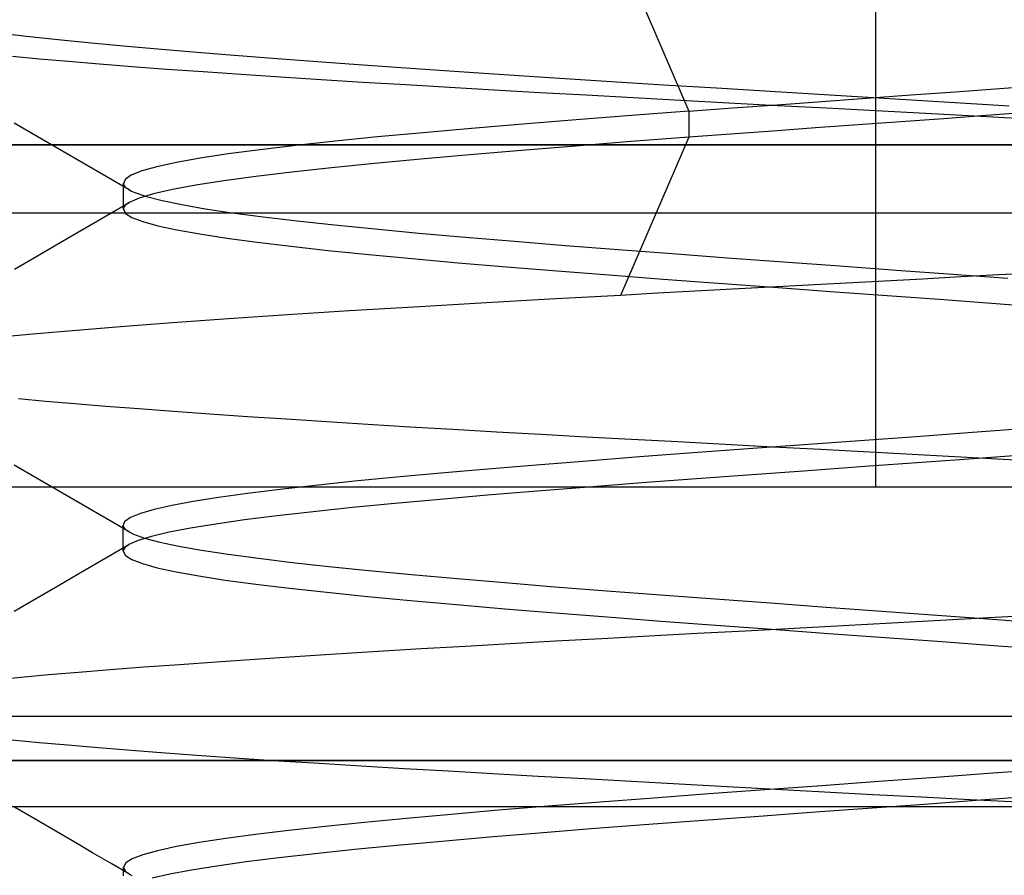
# Model space of a CAD drawing. Header units: millimetres. Extents: x -93 to 0, y 0 to 191.
# Tile 111 of 150: x -86.85 to -85.41, y 187.93 to 189.18. Entities that reach past the tile are written whole.
import ezdxf

# ---------------------------------------------------------------- set-up
doc = ezdxf.new("R2010")
doc.units = ezdxf.units.MM
doc.layers.add('MAIN-1', color=7, linetype='Continuous')
doc.layers.add('MAIN-2', color=7, linetype='Continuous')

msp = doc.modelspace()

# ---------------------------------------------------------------- linework, layer by layer
at = {"layer": 'MAIN-1'}
msp.add_line((-2.5, 189), (-90.5, 189), dxfattribs=at)
at = {"layer": 'MAIN-2'}
for p, q in [((-85.6, 188.5), (-85.6, 190)), ((-85.6, 188.5), (-85.6, 190)), ((-85.6, 188.5), (-85.6, 190)), ((-85.6, 188.5), (-85.6, 190)), ((-85.973, 189.2802), (-85.8735, 189.0491)), ((-85.973, 189.2802), (-85.8735, 189.0491)), ((-86.8277, 189.1568), (-86.8665, 189.1611)), ((-86.8277, 189.1568), (-86.8665, 189.1611)), ((-86.786, 189.1524), (-86.8277, 189.1568)), ((-86.786, 189.1524), (-86.8277, 189.1568)), ((-86.7414, 189.148), (-86.786, 189.1524)), ((-86.7414, 189.148), (-86.786, 189.1524)), ((-86.6941, 189.1435), (-86.7414, 189.148)), ((-86.6941, 189.1435), (-86.7414, 189.148)), ((-86.6443, 189.1391), (-86.6941, 189.1435)), ((-86.6443, 189.1391), (-86.6941, 189.1435)), ((-86.5921, 189.1347), (-86.6443, 189.1391)), ((-86.5921, 189.1347), (-86.6443, 189.1391)), ((-86.862, 189.1295), (-86.8225, 189.1258)), ((-86.862, 189.1295), (-86.8225, 189.1258)), ((-86.8225, 189.1258), (-86.7801, 189.1221)), ((-86.8225, 189.1258), (-86.7801, 189.1221)), ((-86.7801, 189.1221), (-86.7349, 189.1183)), ((-86.7801, 189.1221), (-86.7349, 189.1183)), ((-86.5377, 189.1303), (-86.5921, 189.1347)), ((-86.5377, 189.1303), (-86.5921, 189.1347)), ((-86.4813, 189.1259), (-86.5377, 189.1303)), ((-86.4813, 189.1259), (-86.5377, 189.1303)), ((-86.423, 189.1216), (-86.4813, 189.1259)), ((-86.423, 189.1216), (-86.4813, 189.1259)), ((-86.7349, 189.1183), (-86.6869, 189.1145)), ((-86.7349, 189.1183), (-86.6869, 189.1145)), ((-86.6869, 189.1145), (-86.6363, 189.1107)), ((-86.6869, 189.1145), (-86.6363, 189.1107)), ((-86.6363, 189.1107), (-86.5832, 189.1069)), ((-86.6363, 189.1107), (-86.5832, 189.1069)), ((-86.3628, 189.1172), (-86.423, 189.1216)), ((-86.3628, 189.1172), (-86.423, 189.1216)), ((-86.301, 189.1128), (-86.3628, 189.1172)), ((-86.301, 189.1128), (-86.3628, 189.1172)), ((-86.2376, 189.1084), (-86.301, 189.1128)), ((-86.2376, 189.1084), (-86.301, 189.1128)), ((-86.1728, 189.1041), (-86.2376, 189.1084)), ((-86.1728, 189.1041), (-86.2376, 189.1084)), ((-86.5832, 189.1069), (-86.5277, 189.1031)), ((-86.5832, 189.1069), (-86.5277, 189.1031)), ((-86.5277, 189.1031), (-86.4702, 189.0993)), ((-86.5277, 189.1031), (-86.4702, 189.0993)), ((-86.4702, 189.0993), (-86.4109, 189.0954)), ((-86.4702, 189.0993), (-86.4109, 189.0954)), ((-86.4109, 189.0954), (-86.3498, 189.0917)), ((-86.4109, 189.0954), (-86.3498, 189.0917)), ((-86.1066, 189.0997), (-86.1728, 189.1041)), ((-86.1066, 189.0997), (-86.1728, 189.1041)), ((-86.0394, 189.0954), (-86.1066, 189.0997)), ((-86.0394, 189.0954), (-86.1066, 189.0997)), ((-85.9712, 189.0911), (-86.0394, 189.0954)), ((-85.9712, 189.0911), (-86.0394, 189.0954)), ((-86.3498, 189.0917), (-86.2872, 189.0879)), ((-86.3498, 189.0917), (-86.2872, 189.0879)), ((-86.2872, 189.0879), (-86.2232, 189.0841)), ((-86.2872, 189.0879), (-86.2232, 189.0841)), ((-86.2232, 189.0841), (-86.1578, 189.0803)), ((-86.2232, 189.0841), (-86.1578, 189.0803)), ((-86.1578, 189.0803), (-86.0912, 189.0766)), ((-86.1578, 189.0803), (-86.0912, 189.0766)), ((-85.9023, 189.0868), (-85.9712, 189.0911)), ((-85.9023, 189.0868), (-85.9712, 189.0911)), ((-85.8327, 189.0825), (-85.9023, 189.0868)), ((-85.8327, 189.0825), (-85.9023, 189.0868)), ((-85.7623, 189.0782), (-85.8327, 189.0825)), ((-85.7623, 189.0782), (-85.8327, 189.0825)), ((-85.4838, 189.0775), (-85.4194, 189.0822)), ((-85.4838, 189.0775), (-85.4194, 189.0822)), ((-85.4194, 189.0822), (-85.3556, 189.0869)), ((-85.4194, 189.0822), (-85.3556, 189.0869)), ((-86.0912, 189.0766), (-86.0236, 189.0728)), ((-86.0912, 189.0766), (-86.0236, 189.0728)), ((-86.0236, 189.0728), (-85.9549, 189.069)), ((-86.0236, 189.0728), (-85.9549, 189.069)), ((-85.9549, 189.069), (-85.8853, 189.0652)), ((-85.9549, 189.069), (-85.8853, 189.0652)), ((-85.8853, 189.0652), (-85.8149, 189.0614)), ((-85.8853, 189.0652), (-85.8149, 189.0614)), ((-85.6913, 189.0739), (-85.7623, 189.0782)), ((-85.6913, 189.0739), (-85.7623, 189.0782)), ((-85.6197, 189.0695), (-85.6913, 189.0739)), ((-85.6197, 189.0695), (-85.6913, 189.0739)), ((-85.6792, 189.0633), (-85.6139, 189.068)), ((-85.6792, 189.0633), (-85.6139, 189.068)), ((-85.548, 189.0652), (-85.6197, 189.0695)), ((-85.548, 189.0652), (-85.6197, 189.0695)), ((-85.6139, 189.068), (-85.5487, 189.0728)), ((-85.6139, 189.068), (-85.5487, 189.0728)), ((-85.5487, 189.0728), (-85.4838, 189.0775)), ((-85.5487, 189.0728), (-85.4838, 189.0775)), ((-85.4763, 189.0609), (-85.548, 189.0652)), ((-85.4763, 189.0609), (-85.548, 189.0652)), ((-85.8735, 189.0491), (-85.8093, 189.0539)), ((-85.8735, 189.0491), (-85.8093, 189.0539)), ((-85.8149, 189.0614), (-85.7438, 189.0576)), ((-85.8149, 189.0614), (-85.7438, 189.0576)), ((-85.8093, 189.0539), (-85.7444, 189.0586)), ((-85.8093, 189.0539), (-85.7444, 189.0586)), ((-85.7444, 189.0586), (-85.6792, 189.0633)), ((-85.7444, 189.0586), (-85.6792, 189.0633)), ((-85.7438, 189.0576), (-85.672, 189.0538)), ((-85.7438, 189.0576), (-85.672, 189.0538)), ((-85.672, 189.0538), (-85.5998, 189.05)), ((-85.672, 189.0538), (-85.5998, 189.05)), ((-85.5998, 189.05), (-85.5276, 189.0462)), ((-85.5998, 189.05), (-85.5276, 189.0462)), ((-85.4052, 189.0566), (-85.4763, 189.0609)), ((-85.4052, 189.0566), (-85.4763, 189.0609)), ((-86.038, 189.0365), (-86.1161, 189.0302)), ((-86.038, 189.0365), (-86.1161, 189.0302)), ((-85.957, 189.0428), (-86.038, 189.0365)), ((-85.957, 189.0428), (-86.038, 189.0365)), ((-85.8735, 189.0492), (-85.957, 189.0428)), ((-85.8735, 189.0492), (-85.957, 189.0428)), ((-85.8735, 189.0492), (-85.8735, 189.0109)), ((-85.8735, 189.0492), (-85.8735, 189.0109)), ((-85.501, 189.0381), (-85.5634, 189.0336)), ((-85.501, 189.0381), (-85.5634, 189.0336)), ((-85.5276, 189.0462), (-85.4557, 189.0423)), ((-85.5276, 189.0462), (-85.4557, 189.0423)), ((-85.4387, 189.0426), (-85.501, 189.0381)), ((-85.4387, 189.0426), (-85.501, 189.0381)), ((-85.4557, 189.0423), (-85.3845, 189.0385)), ((-85.4557, 189.0423), (-85.3845, 189.0385)), ((-85.3767, 189.0472), (-85.4387, 189.0426)), ((-85.3767, 189.0472), (-85.4387, 189.0426)), ((-86.8258, 189.0122), (-86.8593, 189.0317)), ((-86.8258, 189.0122), (-86.8593, 189.0317)), ((-86.1908, 189.0239), (-86.2617, 189.0177)), ((-86.1908, 189.0239), (-86.2617, 189.0177)), ((-86.1161, 189.0302), (-86.1908, 189.0239)), ((-86.1161, 189.0302), (-86.1908, 189.0239)), ((-85.6882, 189.0246), (-85.7504, 189.02)), ((-85.6882, 189.0246), (-85.7504, 189.02)), ((-85.6258, 189.0291), (-85.6882, 189.0246)), ((-85.6258, 189.0291), (-85.6882, 189.0246)), ((-85.5634, 189.0336), (-85.6258, 189.0291)), ((-85.5634, 189.0336), (-85.6258, 189.0291)), ((-86.7922, 188.9927), (-86.8258, 189.0122)), ((-86.7922, 188.9927), (-86.8258, 189.0122)), ((-86.3283, 189.0114), (-86.3904, 189.0052)), ((-86.3283, 189.0114), (-86.3904, 189.0052)), ((-86.2617, 189.0177), (-86.3283, 189.0114)), ((-86.2617, 189.0177), (-86.3283, 189.0114)), ((-85.8735, 189.0109), (-85.973, 188.7799)), ((-85.8735, 189.0109), (-85.973, 188.7799)), ((-85.8735, 189.0109), (-85.9575, 189.0046)), ((-85.8735, 189.0109), (-85.9575, 189.0046)), ((-85.8123, 189.0155), (-85.8735, 189.0109)), ((-85.8123, 189.0155), (-85.8735, 189.0109)), ((-85.7504, 189.02), (-85.8123, 189.0155)), ((-85.7504, 189.02), (-85.8123, 189.0155)), ((-91.9, 189), (-82.9, 189)), ((-2.5, 189), (-90.5, 189)), ((-86.7586, 188.9732), (-86.7922, 188.9927)), ((-86.7586, 188.9732), (-86.7922, 188.9927)), ((-86.4997, 188.9928), (-86.5464, 188.9866)), ((-86.4997, 188.9928), (-86.5464, 188.9866)), ((-86.4476, 188.999), (-86.4997, 188.9928)), ((-86.4476, 188.999), (-86.4997, 188.9928)), ((-86.3904, 189.0052), (-86.4476, 188.999)), ((-86.3904, 189.0052), (-86.4476, 188.999)), ((-86.0392, 188.9982), (-86.118, 188.9918)), ((-86.0392, 188.9982), (-86.118, 188.9918)), ((-85.9575, 189.0046), (-86.0392, 188.9982)), ((-85.9575, 189.0046), (-86.0392, 188.9982)), ((-85.6, 188.5), (-85.6, 189)), ((-85.6, 188.5), (-85.6, 189)), ((-85.6, 188.5), (-85.6, 189)), ((-85.6, 188.5), (-85.6, 189)), ((-86.5874, 188.9804), (-86.6222, 188.9742)), ((-86.5874, 188.9804), (-86.6222, 188.9742)), ((-86.5464, 188.9866), (-86.5874, 188.9804)), ((-86.5464, 188.9866), (-86.5874, 188.9804)), ((-86.2652, 188.9791), (-86.3328, 188.9728)), ((-86.2652, 188.9791), (-86.3328, 188.9728)), ((-86.1935, 188.9855), (-86.2652, 188.9791)), ((-86.1935, 188.9855), (-86.2652, 188.9791)), ((-86.118, 188.9918), (-86.1935, 188.9855)), ((-86.118, 188.9918), (-86.1935, 188.9855)), ((-86.725, 188.9537), (-86.7586, 188.9732)), ((-86.725, 188.9537), (-86.7586, 188.9732)), ((-86.6507, 188.9679), (-86.6728, 188.9617)), ((-86.6507, 188.9679), (-86.6728, 188.9617)), ((-86.6222, 188.9742), (-86.6507, 188.9679)), ((-86.6222, 188.9742), (-86.6507, 188.9679)), ((-86.3957, 188.9664), (-86.4537, 188.9601)), ((-86.3957, 188.9664), (-86.4537, 188.9601)), ((-86.3328, 188.9728), (-86.3957, 188.9664)), ((-86.3328, 188.9728), (-86.3957, 188.9664)), ((-86.6914, 188.9341), (-86.725, 188.9537)), ((-86.6914, 188.9341), (-86.725, 188.9537)), ((-86.6973, 188.9492), (-86.6997, 188.9431)), ((-86.6973, 188.9492), (-86.6997, 188.9431)), ((-86.6883, 188.9555), (-86.6973, 188.9492)), ((-86.6883, 188.9555), (-86.6973, 188.9492)), ((-86.6728, 188.9617), (-86.6883, 188.9555)), ((-86.6728, 188.9617), (-86.6883, 188.9555)), ((-86.5064, 188.9538), (-86.5532, 188.9474)), ((-86.5064, 188.9538), (-86.5532, 188.9474)), ((-86.4537, 188.9601), (-86.5064, 188.9538)), ((-86.4537, 188.9601), (-86.5064, 188.9538)), ((-86.6998, 188.9408), (-86.6998, 188.9439)), ((-86.6998, 188.9408), (-86.6998, 188.9439)), ((-86.6998, 188.9376), (-86.6998, 188.9408)), ((-86.6998, 188.9376), (-86.6998, 188.9408)), ((-86.6998, 188.9344), (-86.6998, 188.9376)), ((-86.6998, 188.9344), (-86.6998, 188.9376)), ((-86.6997, 188.9431), (-86.699, 188.9409)), ((-86.6997, 188.9431), (-86.699, 188.9409)), ((-86.699, 188.9409), (-86.6975, 188.9388)), ((-86.699, 188.9409), (-86.6975, 188.9388)), ((-86.6975, 188.9388), (-86.6951, 188.9366)), ((-86.6975, 188.9388), (-86.6951, 188.9366)), ((-86.6951, 188.9366), (-86.692, 188.9344)), ((-86.6951, 188.9366), (-86.692, 188.9344)), ((-86.5939, 188.9411), (-86.6281, 188.9348)), ((-86.5939, 188.9411), (-86.6281, 188.9348)), ((-86.5532, 188.9474), (-86.5939, 188.9411)), ((-86.5532, 188.9474), (-86.5939, 188.9411)), ((-86.6998, 188.9313), (-86.6998, 188.9344)), ((-86.6998, 188.9313), (-86.6998, 188.9344)), ((-86.6998, 188.9281), (-86.6998, 188.9313)), ((-86.6998, 188.9281), (-86.6998, 188.9313)), ((-86.6998, 188.9249), (-86.6998, 188.9281)), ((-86.6998, 188.9249), (-86.6998, 188.9281)), ((-86.6998, 188.9217), (-86.6998, 188.9249)), ((-86.6998, 188.9217), (-86.6998, 188.9249)), ((-86.6998, 188.9185), (-86.6998, 188.9217)), ((-86.6998, 188.9185), (-86.6998, 188.9217)), ((-86.692, 188.9344), (-86.688, 188.9323)), ((-86.692, 188.9344), (-86.688, 188.9323)), ((-86.6768, 188.9221), (-86.6912, 188.9157)), ((-86.6768, 188.9221), (-86.6912, 188.9157)), ((-86.688, 188.9323), (-86.6832, 188.9301)), ((-86.688, 188.9323), (-86.6832, 188.9301)), ((-86.6832, 188.9301), (-86.666, 188.9243)), ((-86.6832, 188.9301), (-86.666, 188.9243)), ((-86.6558, 188.9284), (-86.6768, 188.9221)), ((-86.6558, 188.9284), (-86.6768, 188.9221)), ((-86.666, 188.9243), (-86.643, 188.9184)), ((-86.666, 188.9243), (-86.643, 188.9184)), ((-86.6281, 188.9348), (-86.6558, 188.9284)), ((-86.6281, 188.9348), (-86.6558, 188.9284)), ((-86.7248, 188.8962), (-86.6913, 188.9157)), ((-86.7248, 188.8962), (-86.6913, 188.9157)), ((-86.6998, 188.9153), (-86.6998, 188.9185)), ((-86.6998, 188.9153), (-86.6998, 188.9185)), ((-86.6998, 188.9122), (-86.6998, 188.9153)), ((-86.6998, 188.9122), (-86.6998, 188.9153)), ((-86.6998, 188.909), (-86.6998, 188.9122)), ((-86.6998, 188.909), (-86.6998, 188.9122)), ((-86.6998, 188.9058), (-86.6998, 188.909)), ((-86.6998, 188.9058), (-86.6998, 188.909)), ((-86.6996, 188.9074), (-86.6998, 188.9057)), ((-86.6996, 188.9074), (-86.6998, 188.9057)), ((-86.6988, 188.9091), (-86.6996, 188.9074)), ((-86.6988, 188.9091), (-86.6996, 188.9074)), ((-86.6976, 188.9107), (-86.6988, 188.9091)), ((-86.6976, 188.9107), (-86.6988, 188.9091)), ((-86.696, 188.9124), (-86.6976, 188.9107)), ((-86.696, 188.9124), (-86.6976, 188.9107)), ((-86.6938, 188.9141), (-86.696, 188.9124)), ((-86.6938, 188.9141), (-86.696, 188.9124)), ((-86.6912, 188.9157), (-86.6938, 188.9141)), ((-86.6912, 188.9157), (-86.6938, 188.9141)), ((-86.643, 188.9184), (-86.6143, 188.9125)), ((-86.643, 188.9184), (-86.6143, 188.9125)), ((-86.6143, 188.9125), (-86.5802, 188.9066)), ((-86.6143, 188.9125), (-86.5802, 188.9066)), ((-86.5802, 188.9066), (-86.5406, 188.9007)), ((-86.5802, 188.9066), (-86.5406, 188.9007)), ((-3.4, 188.9), (-89.6, 188.9)), ((-86.7584, 188.8767), (-86.7248, 188.8962)), ((-86.7584, 188.8767), (-86.7248, 188.8962)), ((-86.6998, 188.9057), (-86.6967, 188.8997)), ((-86.6998, 188.9057), (-86.6967, 188.8997)), ((-86.6967, 188.8997), (-86.6872, 188.8937)), ((-86.6967, 188.8997), (-86.6872, 188.8937)), ((-86.6872, 188.8937), (-86.6714, 188.8877)), ((-86.6872, 188.8937), (-86.6714, 188.8877)), ((-86.5406, 188.9007), (-86.4957, 188.8948)), ((-86.5406, 188.9007), (-86.4957, 188.8948)), ((-86.4957, 188.8948), (-86.4458, 188.8889)), ((-86.4957, 188.8948), (-86.4458, 188.8889)), ((-86.6714, 188.8877), (-86.6495, 188.8817)), ((-86.6714, 188.8877), (-86.6495, 188.8817)), ((-86.6495, 188.8817), (-86.6216, 188.8757)), ((-86.6495, 188.8817), (-86.6216, 188.8757)), ((-86.4458, 188.8889), (-86.3911, 188.8829)), ((-86.4458, 188.8889), (-86.3911, 188.8829)), ((-86.3911, 188.8829), (-86.3318, 188.877)), ((-86.3911, 188.8829), (-86.3318, 188.877)), ((-86.792, 188.8572), (-86.7584, 188.8767)), ((-86.792, 188.8572), (-86.7584, 188.8767)), ((-86.6216, 188.8757), (-86.588, 188.8697)), ((-86.6216, 188.8757), (-86.588, 188.8697)), ((-86.588, 188.8697), (-86.5488, 188.8637)), ((-86.588, 188.8697), (-86.5488, 188.8637)), ((-86.5488, 188.8637), (-86.5044, 188.8577)), ((-86.5488, 188.8637), (-86.5044, 188.8577)), ((-86.3318, 188.877), (-86.2681, 188.871)), ((-86.3318, 188.877), (-86.2681, 188.871)), ((-86.2681, 188.871), (-86.2, 188.865)), ((-86.2681, 188.871), (-86.2, 188.865)), ((-86.2, 188.865), (-86.1283, 188.8589)), ((-86.2, 188.865), (-86.1283, 188.8589)), ((-86.8255, 188.8377), (-86.792, 188.8572)), ((-86.8255, 188.8377), (-86.792, 188.8572)), ((-86.5044, 188.8577), (-86.4548, 188.8517)), ((-86.5044, 188.8577), (-86.4548, 188.8517)), ((-86.4548, 188.8517), (-86.4003, 188.8457)), ((-86.4548, 188.8517), (-86.4003, 188.8457)), ((-86.1283, 188.8589), (-86.0536, 188.8529)), ((-86.1283, 188.8589), (-86.0536, 188.8529)), ((-86.0536, 188.8529), (-85.9765, 188.8469)), ((-86.0536, 188.8529), (-85.9765, 188.8469)), ((-86.8591, 188.8182), (-86.8255, 188.8377)), ((-86.8591, 188.8182), (-86.8255, 188.8377)), ((-86.4003, 188.8457), (-86.3411, 188.8397)), ((-86.4003, 188.8457), (-86.3411, 188.8397)), ((-86.3411, 188.8397), (-86.2777, 188.8337)), ((-86.3411, 188.8397), (-86.2777, 188.8337)), ((-85.9765, 188.8469), (-85.8975, 188.8409)), ((-85.9765, 188.8469), (-85.8975, 188.8409)), ((-85.8975, 188.8409), (-85.817, 188.8349)), ((-85.8975, 188.8409), (-85.817, 188.8349)), ((-85.817, 188.8349), (-85.7352, 188.8289)), ((-85.817, 188.8349), (-85.7352, 188.8289)), ((-86.2777, 188.8337), (-86.2104, 188.8277)), ((-86.2777, 188.8337), (-86.2104, 188.8277)), ((-86.2104, 188.8277), (-86.1397, 188.8217)), ((-86.2104, 188.8277), (-86.1397, 188.8217)), ((-86.1397, 188.8217), (-86.0659, 188.8157)), ((-86.1397, 188.8217), (-86.0659, 188.8157)), ((-85.7352, 188.8289), (-85.6525, 188.8229)), ((-85.7352, 188.8289), (-85.6525, 188.8229)), ((-85.6525, 188.8229), (-85.5696, 188.8169)), ((-85.6525, 188.8229), (-85.5696, 188.8169)), ((-86.0659, 188.8157), (-85.9896, 188.8097)), ((-86.0659, 188.8157), (-85.9896, 188.8097)), ((-85.9896, 188.8097), (-85.911, 188.8037)), ((-85.9896, 188.8097), (-85.911, 188.8037)), ((-85.5696, 188.8169), (-85.4877, 188.8109)), ((-85.5696, 188.8169), (-85.4877, 188.8109)), ((-85.476, 188.8068), (-85.5316, 188.8038)), ((-85.476, 188.8068), (-85.5316, 188.8038)), ((-85.4877, 188.8109), (-85.4073, 188.8051)), ((-85.4877, 188.8109), (-85.4073, 188.8051)), ((-85.4205, 188.8097), (-85.476, 188.8068)), ((-85.4205, 188.8097), (-85.476, 188.8068)), ((-85.3653, 188.8127), (-85.4205, 188.8097)), ((-85.3653, 188.8127), (-85.4205, 188.8097)), ((-85.911, 188.8037), (-85.8307, 188.7977)), ((-85.911, 188.8037), (-85.8307, 188.7977)), ((-85.8307, 188.7977), (-85.7491, 188.7917)), ((-85.8307, 188.7977), (-85.7491, 188.7917)), ((-85.7541, 188.792), (-85.8094, 188.789)), ((-85.7541, 188.792), (-85.8094, 188.789)), ((-85.6987, 188.7949), (-85.7541, 188.792)), ((-85.6987, 188.7949), (-85.7541, 188.792)), ((-85.7491, 188.7917), (-85.6665, 188.7857)), ((-85.7491, 188.7917), (-85.6665, 188.7857)), ((-85.643, 188.7979), (-85.6987, 188.7949)), ((-85.643, 188.7979), (-85.6987, 188.7949)), ((-85.5873, 188.8009), (-85.643, 188.7979)), ((-85.5873, 188.8009), (-85.643, 188.7979)), ((-85.5316, 188.8038), (-85.5873, 188.8009)), ((-85.5316, 188.8038), (-85.5873, 188.8009)), ((-85.973, 188.7799), (-86.0764, 188.7742)), ((-85.973, 188.7799), (-86.0764, 188.7742)), ((-85.9189, 188.7829), (-85.973, 188.7799)), ((-85.9189, 188.7829), (-85.973, 188.7799)), ((-85.8643, 188.7859), (-85.9189, 188.7829)), ((-85.8643, 188.7859), (-85.9189, 188.7829)), ((-85.8094, 188.789), (-85.8643, 188.7859)), ((-85.8094, 188.789), (-85.8643, 188.7859)), ((-85.6665, 188.7857), (-85.5836, 188.7797)), ((-85.6665, 188.7857), (-85.5836, 188.7797)), ((-85.5836, 188.7797), (-85.5008, 188.7737)), ((-85.5836, 188.7797), (-85.5008, 188.7737)), ((-86.2751, 188.7629), (-86.3694, 188.7572)), ((-86.2751, 188.7629), (-86.3694, 188.7572)), ((-86.1773, 188.7686), (-86.2751, 188.7629)), ((-86.1773, 188.7686), (-86.2751, 188.7629)), ((-86.0764, 188.7742), (-86.1773, 188.7686)), ((-86.0764, 188.7742), (-86.1773, 188.7686)), ((-85.5008, 188.7737), (-85.4185, 188.7677)), ((-85.5008, 188.7737), (-85.4185, 188.7677)), ((-85.4185, 188.7677), (-85.3372, 188.7617)), ((-85.4185, 188.7677), (-85.3372, 188.7617)), ((-86.4599, 188.7514), (-86.5463, 188.7456)), ((-86.4599, 188.7514), (-86.5463, 188.7456)), ((-86.3694, 188.7572), (-86.4599, 188.7514)), ((-86.3694, 188.7572), (-86.4599, 188.7514)), ((-86.7041, 188.734), (-86.7743, 188.7283)), ((-86.7041, 188.734), (-86.7743, 188.7283)), ((-86.6279, 188.7398), (-86.7041, 188.734)), ((-86.6279, 188.7398), (-86.7041, 188.734)), ((-86.5463, 188.7456), (-86.6279, 188.7398)), ((-86.5463, 188.7456), (-86.6279, 188.7398)), ((-86.8381, 188.7227), (-86.8953, 188.7171)), ((-86.8381, 188.7227), (-86.8953, 188.7171)), ((-86.7743, 188.7283), (-86.8381, 188.7227)), ((-86.7743, 188.7283), (-86.8381, 188.7227)), ((-86.8134, 188.625), (-86.8531, 188.6286)), ((-86.8134, 188.625), (-86.8531, 188.6286)), ((-86.7708, 188.6213), (-86.8134, 188.625)), ((-86.7708, 188.6213), (-86.8134, 188.625)), ((-86.7253, 188.6177), (-86.7708, 188.6213)), ((-86.7253, 188.6177), (-86.7708, 188.6213)), ((-86.6771, 188.6139), (-86.7253, 188.6177)), ((-86.6771, 188.6139), (-86.7253, 188.6177)), ((-86.6264, 188.6102), (-86.6771, 188.6139)), ((-86.6264, 188.6102), (-86.6771, 188.6139)), ((-86.5734, 188.6064), (-86.6264, 188.6102)), ((-86.5734, 188.6064), (-86.6264, 188.6102)), ((-86.5184, 188.6026), (-86.5734, 188.6064)), ((-86.5184, 188.6026), (-86.5734, 188.6064)), ((-86.4614, 188.5988), (-86.5184, 188.6026)), ((-86.4614, 188.5988), (-86.5184, 188.6026)), ((-86.4028, 188.595), (-86.4614, 188.5988)), ((-86.4028, 188.595), (-86.4614, 188.5988)), ((-86.3426, 188.5912), (-86.4028, 188.595)), ((-86.3426, 188.5912), (-86.4028, 188.595)), ((-86.2811, 188.5874), (-86.3426, 188.5912)), ((-86.2811, 188.5874), (-86.3426, 188.5912)), ((-86.2183, 188.5837), (-86.2811, 188.5874)), ((-86.2183, 188.5837), (-86.2811, 188.5874)), ((-86.1545, 188.5801), (-86.2183, 188.5837)), ((-86.1545, 188.5801), (-86.2183, 188.5837)), ((-86.0897, 188.5765), (-86.1545, 188.5801)), ((-86.0897, 188.5765), (-86.1545, 188.5801)), ((-86.0239, 188.5729), (-86.0897, 188.5765)), ((-86.0239, 188.5729), (-86.0897, 188.5765)), ((-85.4589, 188.5793), (-85.541, 188.5733)), ((-85.4589, 188.5793), (-85.541, 188.5733)), ((-85.3776, 188.5853), (-85.4589, 188.5793)), ((-85.3776, 188.5853), (-85.4589, 188.5793)), ((-85.957, 188.5693), (-86.0239, 188.5729)), ((-85.957, 188.5693), (-86.0239, 188.5729)), ((-85.8892, 188.5656), (-85.957, 188.5693)), ((-85.8892, 188.5656), (-85.957, 188.5693)), ((-85.8204, 188.562), (-85.8892, 188.5656)), ((-85.8204, 188.562), (-85.8892, 188.5656)), ((-85.7507, 188.5582), (-85.8204, 188.562)), ((-85.7507, 188.5582), (-85.8204, 188.562)), ((-85.7053, 188.5614), (-85.7867, 188.5555)), ((-85.7053, 188.5614), (-85.7867, 188.5555)), ((-85.6233, 188.5674), (-85.7053, 188.5614)), ((-85.6233, 188.5674), (-85.7053, 188.5614)), ((-85.541, 188.5733), (-85.6233, 188.5674)), ((-85.541, 188.5733), (-85.6233, 188.5674)), ((-85.8668, 188.5496), (-85.9453, 188.5437)), ((-85.8668, 188.5496), (-85.9453, 188.5437)), ((-85.7867, 188.5555), (-85.8668, 188.5496)), ((-85.7867, 188.5555), (-85.8668, 188.5496)), ((-85.6803, 188.5544), (-85.7507, 188.5582)), ((-85.6803, 188.5544), (-85.7507, 188.5582)), ((-85.6093, 188.5506), (-85.6803, 188.5544)), ((-85.6093, 188.5506), (-85.6803, 188.5544)), ((-85.538, 188.5467), (-85.6093, 188.5506)), ((-85.538, 188.5467), (-85.6093, 188.5506)), ((-85.4669, 188.5429), (-85.538, 188.5467)), ((-85.4669, 188.5429), (-85.538, 188.5467)), ((-85.3686, 188.5477), (-85.4503, 188.5417)), ((-85.3686, 188.5477), (-85.4503, 188.5417)), ((-86.8259, 188.5124), (-86.8594, 188.5319)), ((-86.8259, 188.5124), (-86.8594, 188.5319)), ((-86.0218, 188.5378), (-86.0959, 188.5318)), ((-86.0218, 188.5378), (-86.0959, 188.5318)), ((-85.9453, 188.5437), (-86.0218, 188.5378)), ((-85.9453, 188.5437), (-86.0218, 188.5378)), ((-85.5329, 188.5357), (-85.6159, 188.5297)), ((-85.5329, 188.5357), (-85.6159, 188.5297)), ((-85.4503, 188.5417), (-85.5329, 188.5357)), ((-85.4503, 188.5417), (-85.5329, 188.5357)), ((-85.396, 188.5391), (-85.4669, 188.5429)), ((-85.396, 188.5391), (-85.4669, 188.5429)), ((-86.2357, 188.52), (-86.3007, 188.5141)), ((-86.2357, 188.52), (-86.3007, 188.5141)), ((-86.1673, 188.5259), (-86.2357, 188.52)), ((-86.1673, 188.5259), (-86.2357, 188.52)), ((-86.0959, 188.5318), (-86.1673, 188.5259)), ((-86.0959, 188.5318), (-86.1673, 188.5259)), ((-85.781, 188.5177), (-85.8623, 188.5117)), ((-85.781, 188.5177), (-85.8623, 188.5117)), ((-85.6987, 188.5237), (-85.781, 188.5177)), ((-85.6987, 188.5237), (-85.781, 188.5177)), ((-85.6159, 188.5297), (-85.6987, 188.5237)), ((-85.6159, 188.5297), (-85.6987, 188.5237)), ((-86.7923, 188.4929), (-86.8259, 188.5124)), ((-86.7923, 188.4929), (-86.8259, 188.5124)), ((-86.3619, 188.5082), (-86.4189, 188.5022)), ((-86.3619, 188.5082), (-86.4189, 188.5022)), ((-86.3007, 188.5141), (-86.3619, 188.5082)), ((-86.3007, 188.5141), (-86.3619, 188.5082)), ((-85.942, 188.5057), (-86.0197, 188.4997)), ((-85.942, 188.5057), (-86.0197, 188.4997)), ((-85.8623, 188.5117), (-85.942, 188.5057)), ((-85.8623, 188.5117), (-85.942, 188.5057)), ((-88.3525, 188.5), (-85.6, 188.5)), ((-86.7587, 188.4734), (-86.7923, 188.4929)), ((-86.7587, 188.4734), (-86.7923, 188.4929)), ((-86.5186, 188.4904), (-86.5608, 188.4845)), ((-86.5186, 188.4904), (-86.5608, 188.4845)), ((-86.4712, 188.4963), (-86.5186, 188.4904)), ((-86.4712, 188.4963), (-86.5186, 188.4904)), ((-86.4189, 188.5022), (-86.4712, 188.4963)), ((-86.4189, 188.5022), (-86.4712, 188.4963)), ((-86.095, 188.4937), (-86.1676, 188.4877)), ((-86.095, 188.4937), (-86.1676, 188.4877)), ((-86.0197, 188.4997), (-86.095, 188.4937)), ((-86.0197, 188.4997), (-86.095, 188.4937)), ((-85.6, 188.5), (-85.6, 188.5)), ((-85.6, 188.5), (-85.6, 188.5)), ((-85.6, 188.5), (-85.6, 188.5)), ((-85.6, 188.5), (-82.8475, 188.5)), ((-85.6, 188.5), (-85.6, 188.5)), ((-86.5976, 188.4786), (-86.6291, 188.4727)), ((-86.5976, 188.4786), (-86.6291, 188.4727)), ((-86.5608, 188.4845), (-86.5976, 188.4786)), ((-86.5608, 188.4845), (-86.5976, 188.4786)), ((-86.3028, 188.4757), (-86.3647, 188.4697)), ((-86.3028, 188.4757), (-86.3647, 188.4697)), ((-86.237, 188.4817), (-86.3028, 188.4757)), ((-86.237, 188.4817), (-86.3028, 188.4757)), ((-86.1676, 188.4877), (-86.237, 188.4817)), ((-86.1676, 188.4877), (-86.237, 188.4817)), ((-86.7251, 188.4538), (-86.7587, 188.4734)), ((-86.7251, 188.4538), (-86.7587, 188.4734)), ((-86.675, 188.461), (-86.6893, 188.4551)), ((-86.675, 188.461), (-86.6893, 188.4551)), ((-86.6549, 188.4668), (-86.675, 188.461)), ((-86.6549, 188.4668), (-86.675, 188.461)), ((-86.6291, 188.4727), (-86.6549, 188.4668)), ((-86.6291, 188.4727), (-86.6549, 188.4668)), ((-86.4222, 188.4637), (-86.4749, 188.4577)), ((-86.4222, 188.4637), (-86.4749, 188.4577)), ((-86.3647, 188.4697), (-86.4222, 188.4637)), ((-86.3647, 188.4697), (-86.4222, 188.4637)), ((-86.6914, 188.4343), (-86.7251, 188.4538)), ((-86.6914, 188.4343), (-86.7251, 188.4538)), ((-86.6996, 188.4462), (-86.6999, 188.4432)), ((-86.6996, 188.4462), (-86.6999, 188.4432)), ((-86.6977, 188.4492), (-86.6996, 188.4462)), ((-86.6977, 188.4492), (-86.6996, 188.4462)), ((-86.6893, 188.4551), (-86.6977, 188.4492)), ((-86.6893, 188.4551), (-86.6977, 188.4492)), ((-86.5649, 188.4457), (-86.6018, 188.4397)), ((-86.5649, 188.4457), (-86.6018, 188.4397)), ((-86.5226, 188.4517), (-86.5649, 188.4457)), ((-86.5226, 188.4517), (-86.5649, 188.4457)), ((-86.4749, 188.4577), (-86.5226, 188.4517)), ((-86.4749, 188.4577), (-86.5226, 188.4517)), ((-86.7, 188.441), (-86.7, 188.4442)), ((-86.7, 188.441), (-86.7, 188.4442)), ((-86.7, 188.4378), (-86.7, 188.441)), ((-86.7, 188.4378), (-86.7, 188.441)), ((-86.7, 188.4347), (-86.7, 188.4378)), ((-86.7, 188.4347), (-86.7, 188.4378)), ((-86.7, 188.4315), (-86.7, 188.4347)), ((-86.7, 188.4315), (-86.7, 188.4347)), ((-86.7, 188.4283), (-86.7, 188.4315)), ((-86.7, 188.4283), (-86.7, 188.4315)), ((-86.6999, 188.4432), (-86.6986, 188.4402)), ((-86.6999, 188.4432), (-86.6986, 188.4402)), ((-86.6986, 188.4402), (-86.6957, 188.4372)), ((-86.6986, 188.4402), (-86.6957, 188.4372)), ((-86.6957, 188.4372), (-86.6912, 188.4341)), ((-86.6957, 188.4372), (-86.6912, 188.4341)), ((-86.6912, 188.4341), (-86.6851, 188.4311)), ((-86.6912, 188.4341), (-86.6851, 188.4311)), ((-86.6331, 188.4337), (-86.6586, 188.4277)), ((-86.6331, 188.4337), (-86.6586, 188.4277)), ((-86.6018, 188.4397), (-86.6331, 188.4337)), ((-86.6018, 188.4397), (-86.6331, 188.4337)), ((-86.7, 188.4251), (-86.7, 188.4283)), ((-86.7, 188.4251), (-86.7, 188.4283)), ((-86.7, 188.422), (-86.7, 188.4251)), ((-86.7, 188.422), (-86.7, 188.4251)), ((-86.7, 188.4188), (-86.7, 188.422)), ((-86.7, 188.4188), (-86.7, 188.422)), ((-86.7, 188.4156), (-86.7, 188.4188)), ((-86.7, 188.4156), (-86.7, 188.4188)), ((-86.6782, 188.4217), (-86.6916, 188.4157)), ((-86.6782, 188.4217), (-86.6916, 188.4157)), ((-86.6851, 188.4311), (-86.6688, 188.4252)), ((-86.6851, 188.4311), (-86.6688, 188.4252)), ((-86.6586, 188.4277), (-86.6782, 188.4217)), ((-86.6586, 188.4277), (-86.6782, 188.4217)), ((-86.6688, 188.4252), (-86.6466, 188.4193)), ((-86.6688, 188.4252), (-86.6466, 188.4193)), ((-86.6466, 188.4193), (-86.6188, 188.4133)), ((-86.6466, 188.4193), (-86.6188, 188.4133)), ((-86.7253, 188.3962), (-86.6917, 188.4157)), ((-86.7253, 188.3962), (-86.6917, 188.4157)), ((-86.7, 188.4124), (-86.7, 188.4156)), ((-86.7, 188.4124), (-86.7, 188.4156)), ((-86.7, 188.4092), (-86.7, 188.4124)), ((-86.7, 188.4092), (-86.7, 188.4124)), ((-86.7, 188.406), (-86.7, 188.4092)), ((-86.7, 188.406), (-86.7, 188.4092)), ((-86.6997, 188.4076), (-86.7, 188.406)), ((-86.6997, 188.4076), (-86.7, 188.406)), ((-86.7, 188.406), (-86.6968, 188.3999)), ((-86.7, 188.406), (-86.6968, 188.3999)), ((-86.699, 188.4092), (-86.6997, 188.4076)), ((-86.699, 188.4092), (-86.6997, 188.4076)), ((-86.6979, 188.4108), (-86.699, 188.4092)), ((-86.6979, 188.4108), (-86.699, 188.4092)), ((-86.6962, 188.4124), (-86.6979, 188.4108)), ((-86.6962, 188.4124), (-86.6979, 188.4108)), ((-86.6942, 188.414), (-86.6962, 188.4124)), ((-86.6942, 188.414), (-86.6962, 188.4124)), ((-86.6916, 188.4157), (-86.6942, 188.414)), ((-86.6916, 188.4157), (-86.6942, 188.414)), ((-86.6188, 188.4133), (-86.5854, 188.4074)), ((-86.6188, 188.4133), (-86.5854, 188.4074)), ((-86.5854, 188.4074), (-86.5466, 188.4015)), ((-86.5854, 188.4074), (-86.5466, 188.4015)), ((-86.7588, 188.3766), (-86.7253, 188.3962)), ((-86.7588, 188.3766), (-86.7253, 188.3962)), ((-86.6968, 188.3999), (-86.6874, 188.394)), ((-86.6968, 188.3999), (-86.6874, 188.394)), ((-86.6874, 188.394), (-86.6718, 188.3879)), ((-86.6874, 188.394), (-86.6718, 188.3879)), ((-86.5466, 188.4015), (-86.5025, 188.3956)), ((-86.5466, 188.4015), (-86.5025, 188.3956)), ((-86.5025, 188.3956), (-86.4533, 188.3897)), ((-86.5025, 188.3956), (-86.4533, 188.3897)), ((-86.4533, 188.3897), (-86.3994, 188.3838)), ((-86.4533, 188.3897), (-86.3994, 188.3838)), ((-86.7924, 188.3571), (-86.7588, 188.3766)), ((-86.7924, 188.3571), (-86.7588, 188.3766)), ((-86.6718, 188.3879), (-86.6503, 188.3819)), ((-86.6718, 188.3879), (-86.6503, 188.3819)), ((-86.6503, 188.3819), (-86.6228, 188.3759)), ((-86.6503, 188.3819), (-86.6228, 188.3759)), ((-86.6228, 188.3759), (-86.5896, 188.3699)), ((-86.6228, 188.3759), (-86.5896, 188.3699)), ((-86.3994, 188.3838), (-86.341, 188.3779)), ((-86.3994, 188.3838), (-86.341, 188.3779)), ((-86.341, 188.3779), (-86.2785, 188.372)), ((-86.341, 188.3779), (-86.2785, 188.372)), ((-86.5896, 188.3699), (-86.5508, 188.3639)), ((-86.5896, 188.3699), (-86.5508, 188.3639)), ((-86.5508, 188.3639), (-86.5064, 188.3579)), ((-86.5508, 188.3639), (-86.5064, 188.3579)), ((-86.2785, 188.372), (-86.2121, 188.366)), ((-86.2785, 188.372), (-86.2121, 188.366)), ((-86.2121, 188.366), (-86.1421, 188.3601)), ((-86.2121, 188.366), (-86.1421, 188.3601)), ((-86.1421, 188.3601), (-86.069, 188.3541)), ((-86.1421, 188.3601), (-86.069, 188.3541)), ((-86.826, 188.3376), (-86.7924, 188.3571)), ((-86.826, 188.3376), (-86.7924, 188.3571)), ((-86.5064, 188.3579), (-86.4568, 188.3519)), ((-86.5064, 188.3579), (-86.4568, 188.3519)), ((-86.4568, 188.3519), (-86.4022, 188.3459)), ((-86.4568, 188.3519), (-86.4022, 188.3459)), ((-86.4022, 188.3459), (-86.3432, 188.3399)), ((-86.4022, 188.3459), (-86.3432, 188.3399)), ((-86.069, 188.3541), (-85.993, 188.3481)), ((-86.069, 188.3541), (-85.993, 188.3481)), ((-85.993, 188.3481), (-85.9148, 188.3422)), ((-85.993, 188.3481), (-85.9148, 188.3422)), ((-86.8595, 188.3182), (-86.826, 188.3376)), ((-86.8595, 188.3182), (-86.826, 188.3376)), ((-86.3432, 188.3399), (-86.2799, 188.3339)), ((-86.3432, 188.3399), (-86.2799, 188.3339)), ((-86.2799, 188.3339), (-86.2129, 188.3279)), ((-86.2799, 188.3339), (-86.2129, 188.3279)), ((-85.9148, 188.3422), (-85.835, 188.3362)), ((-85.9148, 188.3422), (-85.835, 188.3362)), ((-85.835, 188.3362), (-85.7541, 188.3303)), ((-85.835, 188.3362), (-85.7541, 188.3303)), ((-86.2129, 188.3279), (-86.1424, 188.3219)), ((-86.2129, 188.3279), (-86.1424, 188.3219)), ((-86.1424, 188.3219), (-86.0688, 188.3159)), ((-86.1424, 188.3219), (-86.0688, 188.3159)), ((-85.7541, 188.3303), (-85.6728, 188.3243)), ((-85.7541, 188.3303), (-85.6728, 188.3243)), ((-85.6728, 188.3243), (-85.5913, 188.3185)), ((-85.6728, 188.3243), (-85.5913, 188.3185)), ((-85.5913, 188.3185), (-85.5102, 188.3126)), ((-85.5913, 188.3185), (-85.5102, 188.3126)), ((-86.0688, 188.3159), (-85.9926, 188.3099)), ((-86.0688, 188.3159), (-85.9926, 188.3099)), ((-85.9926, 188.3099), (-85.914, 188.3039)), ((-85.9926, 188.3099), (-85.914, 188.3039)), ((-85.914, 188.3039), (-85.8337, 188.2979)), ((-85.914, 188.3039), (-85.8337, 188.2979)), ((-85.5767, 188.3012), (-85.5056, 188.3051)), ((-85.5767, 188.3012), (-85.5056, 188.3051)), ((-85.5102, 188.3126), (-85.4297, 188.3067)), ((-85.5102, 188.3126), (-85.4297, 188.3067)), ((-85.5056, 188.3051), (-85.4347, 188.3089)), ((-85.5056, 188.3051), (-85.4347, 188.3089)), ((-85.4347, 188.3089), (-85.3643, 188.3127)), ((-85.4347, 188.3089), (-85.3643, 188.3127)), ((-85.4297, 188.3067), (-85.3502, 188.3008)), ((-85.4297, 188.3067), (-85.3502, 188.3008)), ((-85.8614, 188.2861), (-85.7906, 188.2898)), ((-85.8614, 188.2861), (-85.7906, 188.2898)), ((-85.8337, 188.2979), (-85.752, 188.2919)), ((-85.8337, 188.2979), (-85.752, 188.2919)), ((-85.7906, 188.2898), (-85.7194, 188.2936)), ((-85.7906, 188.2898), (-85.7194, 188.2936)), ((-85.752, 188.2919), (-85.6694, 188.2859)), ((-85.752, 188.2919), (-85.6694, 188.2859)), ((-85.7194, 188.2936), (-85.648, 188.2974)), ((-85.7194, 188.2936), (-85.648, 188.2974)), ((-85.648, 188.2974), (-85.5767, 188.3012)), ((-85.648, 188.2974), (-85.5767, 188.3012)), ((-86.1346, 188.2712), (-86.068, 188.2749)), ((-86.1346, 188.2712), (-86.068, 188.2749)), ((-86.068, 188.2749), (-86.0003, 188.2786)), ((-86.068, 188.2749), (-86.0003, 188.2786)), ((-86.0003, 188.2786), (-85.9314, 188.2823)), ((-86.0003, 188.2786), (-85.9314, 188.2823)), ((-85.9314, 188.2823), (-85.8614, 188.2861)), ((-85.9314, 188.2823), (-85.8614, 188.2861)), ((-85.6694, 188.2859), (-85.5864, 188.2799)), ((-85.6694, 188.2859), (-85.5864, 188.2799)), ((-85.5864, 188.2799), (-85.5036, 188.2739)), ((-85.5864, 188.2799), (-85.5036, 188.2739)), ((-85.5036, 188.2739), (-85.4213, 188.2679)), ((-85.5036, 188.2739), (-85.4213, 188.2679)), ((-86.3891, 188.256), (-86.3275, 188.2598)), ((-86.3891, 188.256), (-86.3275, 188.2598)), ((-86.3275, 188.2598), (-86.2644, 188.2636)), ((-86.3275, 188.2598), (-86.2644, 188.2636)), ((-86.2644, 188.2636), (-86.2, 188.2674)), ((-86.2644, 188.2636), (-86.2, 188.2674)), ((-86.2, 188.2674), (-86.1346, 188.2712)), ((-86.2, 188.2674), (-86.1346, 188.2712)), ((-85.4213, 188.2679), (-85.3401, 188.2619)), ((-85.4213, 188.2679), (-85.3401, 188.2619)), ((-86.618, 188.2406), (-86.5639, 188.2444)), ((-86.618, 188.2406), (-86.5639, 188.2444)), ((-86.5639, 188.2444), (-86.5075, 188.2482)), ((-86.5639, 188.2444), (-86.5075, 188.2482)), ((-86.5075, 188.2482), (-86.4492, 188.2521)), ((-86.5075, 188.2482), (-86.4492, 188.2521)), ((-86.4492, 188.2521), (-86.3891, 188.256)), ((-86.4492, 188.2521), (-86.3891, 188.256)), ((-86.7655, 188.2293), (-86.7191, 188.2331)), ((-86.7655, 188.2293), (-86.7191, 188.2331)), ((-86.7191, 188.2331), (-86.6698, 188.2368)), ((-86.7191, 188.2331), (-86.6698, 188.2368)), ((-86.6698, 188.2368), (-86.618, 188.2406)), ((-86.6698, 188.2368), (-86.618, 188.2406)), ((-86.8874, 188.2181), (-86.8497, 188.2218)), ((-86.8874, 188.2181), (-86.8497, 188.2218)), ((-86.8497, 188.2218), (-86.8091, 188.2256)), ((-86.8497, 188.2218), (-86.8091, 188.2256)), ((-86.8091, 188.2256), (-86.7655, 188.2293)), ((-86.8091, 188.2256), (-86.7655, 188.2293)), ((-91.9, 188.1651), (-82.9, 188.1651)), ((-91.5853, 188.1651), (-82.9, 188.1651)), ((-86.8231, 188.1261), (-86.8626, 188.1298)), ((-86.8231, 188.1261), (-86.8626, 188.1298)), ((-86.781, 188.1224), (-86.8231, 188.1261)), ((-86.781, 188.1224), (-86.8231, 188.1261)), ((-86.7361, 188.1186), (-86.781, 188.1224)), ((-86.7361, 188.1186), (-86.781, 188.1224)), ((-86.6885, 188.1148), (-86.7361, 188.1186)), ((-86.6885, 188.1148), (-86.7361, 188.1186)), ((-86.6383, 188.1109), (-86.6885, 188.1148)), ((-86.6383, 188.1109), (-86.6885, 188.1148)), ((-86.5856, 188.1071), (-86.6383, 188.1109)), ((-86.5856, 188.1071), (-86.6383, 188.1109)), ((-86.5304, 188.1032), (-86.5856, 188.1071)), ((-86.5304, 188.1032), (-86.5856, 188.1071)), ((-86.4729, 188.0993), (-86.5304, 188.1032)), ((-86.4729, 188.0993), (-86.5304, 188.1032)), ((-91.1, 188.1), (-1.9, 188.1)), ((-3.4, 188.1), (-89.6, 188.1)), ((-86.4135, 188.0955), (-86.4729, 188.0993)), ((-86.4135, 188.0955), (-86.4729, 188.0993)), ((-86.3522, 188.0918), (-86.4135, 188.0955)), ((-86.3522, 188.0918), (-86.4135, 188.0955)), ((-86.2893, 188.088), (-86.3522, 188.0918)), ((-86.2893, 188.088), (-86.3522, 188.0918)), ((-86.2251, 188.0843), (-86.2893, 188.088)), ((-86.2251, 188.0843), (-86.2893, 188.088)), ((-85.347, 188.0875), (-85.429, 188.0815)), ((-85.347, 188.0875), (-85.429, 188.0815)), ((-86.1598, 188.0806), (-86.2251, 188.0843)), ((-86.1598, 188.0806), (-86.2251, 188.0843)), ((-86.0934, 188.0769), (-86.1598, 188.0806)), ((-86.0934, 188.0769), (-86.1598, 188.0806)), ((-86.0259, 188.0731), (-86.0934, 188.0769)), ((-86.0259, 188.0731), (-86.0934, 188.0769)), ((-85.9573, 188.0693), (-86.0259, 188.0731)), ((-85.9573, 188.0693), (-86.0259, 188.0731)), ((-85.5121, 188.0754), (-85.5957, 188.0694)), ((-85.5121, 188.0754), (-85.5957, 188.0694)), ((-85.429, 188.0815), (-85.5121, 188.0754)), ((-85.429, 188.0815), (-85.5121, 188.0754)), ((-85.8876, 188.0655), (-85.9573, 188.0693)), ((-85.8876, 188.0655), (-85.9573, 188.0693)), ((-85.8171, 188.0616), (-85.8876, 188.0655)), ((-85.8171, 188.0616), (-85.8876, 188.0655)), ((-85.7622, 188.0573), (-85.8442, 188.0512)), ((-85.7622, 188.0573), (-85.8442, 188.0512)), ((-85.7462, 188.0577), (-85.8171, 188.0616)), ((-85.7462, 188.0577), (-85.8171, 188.0616)), ((-85.6792, 188.0633), (-85.7622, 188.0573)), ((-85.6792, 188.0633), (-85.7622, 188.0573)), ((-85.6752, 188.0539), (-85.7462, 188.0577)), ((-85.6752, 188.0539), (-85.7462, 188.0577)), ((-85.5957, 188.0694), (-85.6792, 188.0633)), ((-85.5957, 188.0694), (-85.6792, 188.0633)), ((-85.9247, 188.0452), (-86.0031, 188.0392)), ((-85.9247, 188.0452), (-86.0031, 188.0392)), ((-85.8442, 188.0512), (-85.9247, 188.0452)), ((-85.8442, 188.0512), (-85.9247, 188.0452)), ((-85.6042, 188.0501), (-85.6752, 188.0539)), ((-85.6042, 188.0501), (-85.6752, 188.0539)), ((-85.5332, 188.0464), (-85.6042, 188.0501)), ((-85.5332, 188.0464), (-85.6042, 188.0501)), ((-85.4624, 188.0427), (-85.5332, 188.0464)), ((-85.4624, 188.0427), (-85.5332, 188.0464)), ((-85.3919, 188.039), (-85.4624, 188.0427)), ((-85.3919, 188.039), (-85.4624, 188.0427)), ((-85.3653, 188.048), (-85.447, 188.042)), ((-85.3653, 188.048), (-85.447, 188.042)), ((-83.4, 188.0325), (-91.4, 188.0325)), ((-86.8254, 188.0123), (-86.8589, 188.0318)), ((-86.8254, 188.0123), (-86.8589, 188.0318)), ((-86.0789, 188.0332), (-86.1515, 188.0273)), ((-86.0789, 188.0332), (-86.1515, 188.0273)), ((-86.0031, 188.0392), (-86.0789, 188.0332)), ((-86.0031, 188.0392), (-86.0789, 188.0332)), ((-85.6124, 188.03), (-85.6952, 188.024)), ((-85.6124, 188.03), (-85.6952, 188.024)), ((-85.5295, 188.036), (-85.6124, 188.03)), ((-85.5295, 188.036), (-85.6124, 188.03)), ((-85.447, 188.042), (-85.5295, 188.036)), ((-85.447, 188.042), (-85.5295, 188.036)), ((-86.2859, 188.0155), (-86.3475, 188.0096)), ((-86.2859, 188.0155), (-86.3475, 188.0096)), ((-86.2205, 188.0214), (-86.2859, 188.0155)), ((-86.2205, 188.0214), (-86.2859, 188.0155)), ((-86.1515, 188.0273), (-86.2205, 188.0214)), ((-86.1515, 188.0273), (-86.2205, 188.0214)), ((-85.7774, 188.018), (-85.8587, 188.012)), ((-85.7774, 188.018), (-85.8587, 188.012)), ((-85.6952, 188.024), (-85.7774, 188.018)), ((-85.6952, 188.024), (-85.7774, 188.018)), ((-86.7985, 187.9966), (-86.8254, 188.0123)), ((-86.7985, 187.9966), (-86.8254, 188.0123)), ((-86.405, 188.0037), (-86.4581, 187.9978)), ((-86.405, 188.0037), (-86.4581, 187.9978)), ((-86.3475, 188.0096), (-86.405, 188.0037)), ((-86.3475, 188.0096), (-86.405, 188.0037)), ((-86.0163, 188), (-86.0919, 187.994)), ((-86.0163, 188), (-86.0919, 187.994)), ((-85.9384, 188.006), (-86.0163, 188)), ((-85.9384, 188.006), (-86.0163, 188)), ((-85.8587, 188.012), (-85.9384, 188.006)), ((-85.8587, 188.012), (-85.9384, 188.006)), ((-86.7716, 187.981), (-86.7985, 187.9966)), ((-86.7716, 187.981), (-86.7985, 187.9966)), ((-86.5502, 187.986), (-86.5888, 187.9801)), ((-86.5502, 187.986), (-86.5888, 187.9801)), ((-86.5066, 187.9919), (-86.5502, 187.986)), ((-86.5066, 187.9919), (-86.5502, 187.986)), ((-86.4581, 187.9978), (-86.5066, 187.9919)), ((-86.4581, 187.9978), (-86.5066, 187.9919)), ((-86.1647, 187.988), (-86.2343, 187.9819)), ((-86.1647, 187.988), (-86.2343, 187.9819)), ((-86.0919, 187.994), (-86.1647, 187.988)), ((-86.0919, 187.994), (-86.1647, 187.988)), ((-86.7447, 187.9653), (-86.7716, 187.981)), ((-86.7447, 187.9653), (-86.7716, 187.981)), ((-86.622, 187.9742), (-86.6497, 187.9682)), ((-86.622, 187.9742), (-86.6497, 187.9682)), ((-86.5888, 187.9801), (-86.622, 187.9742)), ((-86.5888, 187.9801), (-86.622, 187.9742)), ((-86.3002, 187.976), (-86.3621, 187.97)), ((-86.3002, 187.976), (-86.3621, 187.97)), ((-86.2343, 187.9819), (-86.3002, 187.976)), ((-86.2343, 187.9819), (-86.3002, 187.976)), ((-86.7178, 187.9497), (-86.7447, 187.9653)), ((-86.7178, 187.9497), (-86.7447, 187.9653)), ((-86.687, 187.9563), (-86.6964, 187.9503)), ((-86.687, 187.9563), (-86.6964, 187.9503)), ((-86.6714, 187.9622), (-86.687, 187.9563)), ((-86.6714, 187.9622), (-86.687, 187.9563)), ((-86.6497, 187.9682), (-86.6714, 187.9622)), ((-86.6497, 187.9682), (-86.6714, 187.9622)), ((-86.4724, 187.9579), (-86.5203, 187.952)), ((-86.4724, 187.9579), (-86.5203, 187.952)), ((-86.4196, 187.9639), (-86.4724, 187.9579)), ((-86.4196, 187.9639), (-86.4724, 187.9579)), ((-86.3621, 187.97), (-86.4196, 187.9639)), ((-86.3621, 187.97), (-86.4196, 187.9639)), ((-86.691, 187.9341), (-86.7178, 187.9497)), ((-86.691, 187.9341), (-86.7178, 187.9497)), ((-86.6964, 187.9503), (-86.6996, 187.9444)), ((-86.6964, 187.9503), (-86.6996, 187.9444)), ((-86.6996, 187.9444), (-86.6968, 187.9384)), ((-86.6996, 187.9444), (-86.6968, 187.9384)), ((-86.6996, 187.941), (-86.6996, 187.9442)), ((-86.6996, 187.941), (-86.6996, 187.9442)), ((-86.563, 187.9459), (-86.6004, 187.9399)), ((-86.563, 187.9459), (-86.6004, 187.9399)), ((-86.5203, 187.952), (-86.563, 187.9459)), ((-86.5203, 187.952), (-86.563, 187.9459)), ((-86.6996, 187.9378), (-86.6996, 187.941)), ((-86.6996, 187.9378), (-86.6996, 187.941)), ((-86.6996, 187.9347), (-86.6996, 187.9378)), ((-86.6996, 187.9347), (-86.6996, 187.9378)), ((-86.6996, 187.9315), (-86.6996, 187.9347)), ((-86.6996, 187.9315), (-86.6996, 187.9347)), ((-86.6968, 187.9384), (-86.6957, 187.9374)), ((-86.6968, 187.9384), (-86.6957, 187.9374)), ((-86.6957, 187.9374), (-86.6944, 187.9363)), ((-86.6957, 187.9374), (-86.6944, 187.9363)), ((-86.6944, 187.9363), (-86.6929, 187.9353)), ((-86.6944, 187.9363), (-86.6929, 187.9353)), ((-86.6929, 187.9353), (-86.6912, 187.9342)), ((-86.6929, 187.9353), (-86.6912, 187.9342)), ((-86.6912, 187.9342), (-86.6894, 187.9332)), ((-86.6912, 187.9342), (-86.6894, 187.9332)), ((-86.6894, 187.9332), (-86.6873, 187.9321)), ((-86.6894, 187.9332), (-86.6873, 187.9321)), ((-86.6321, 187.9339), (-86.6579, 187.9279)), ((-86.6321, 187.9339), (-86.6579, 187.9279)), ((-86.6004, 187.9399), (-86.6321, 187.9339)), ((-86.6004, 187.9399), (-86.6321, 187.9339))]:
    msp.add_line(p, q, dxfattribs=at)

doc.saveas('drawing.dxf')
